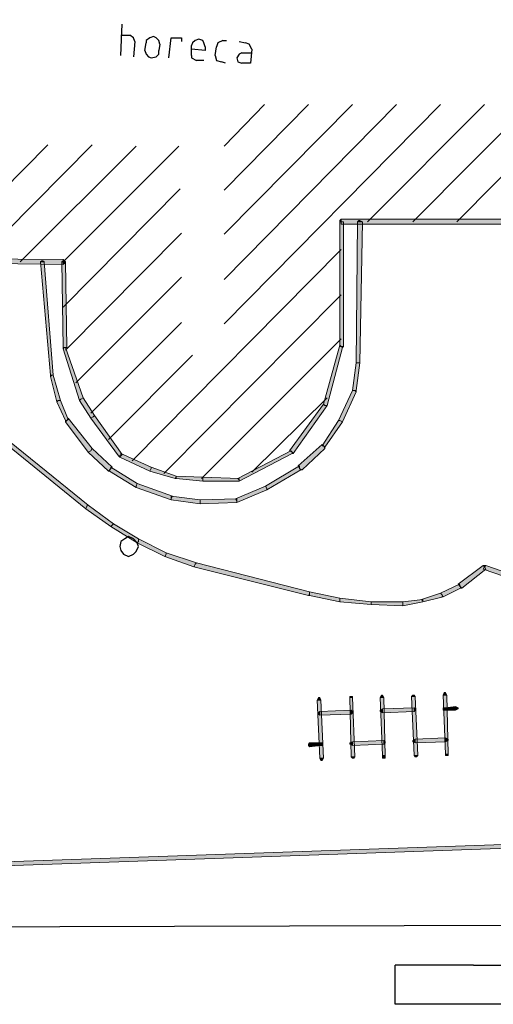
# Model space of a CAD drawing. Header units: millimetres. Extents: x -27 to 2301, y -256 to 766.
# Tile 30 of 97: x 180 to 192, y 82 to 107. Entities that reach past the tile are written whole.
import ezdxf

# ---------------------------------------------------------------- set-up
doc = ezdxf.new("R2010")
doc.units = ezdxf.units.MM
doc.layers.add('SIV-ONDERGROND-ALG', color=251, linetype='Continuous')
doc.layers.add('SIV-VRI-DETECTIE', color=4, linetype='Continuous')

# ---------------------------------------------------------------- blocks, each defined once
blk = doc.blocks.new('5x1')
at = {"layer": 'SIV-VRI-DETECTIE'}
for p, q in [((2, 0.5), (0, 0.5)), ((0, -0.5), (0, 0.5)), ((2, 0.5), (4, 0.5)), ((4, 0.5), (5, 0.5)), ((5, 0.5), (5, -0.5)), ((2, -0.5), (0, -0.5)), ((4, -0.5), (2, -0.5)), ((4, -0.5), (5, -0.5))]:
    blk.add_line(p, q, dxfattribs=at)

msp = doc.modelspace()

# ---------------------------------------------------------------- hatches: boundary and pattern name
at = {"layer": 'SIV-ONDERGROND-ALG'}
h = msp.add_hatch(color=256, dxfattribs=at)
h.dxf.hatch_style = 2
h.paths.add_polyline_path([(188.056, 102.272), (188.056, 102.304), (188.089, 102.336), (188.089, 102.272)])
h = msp.add_hatch(color=256, dxfattribs=at)
h.dxf.hatch_style = 2
h.paths.add_polyline_path([(188.089, 99.088), (188.153, 99.088), (188.153, 102.272), (188.056, 102.272), (188.056, 99.088)])
h = msp.add_hatch(color=256, dxfattribs=at)
h.dxf.hatch_style = 2
h.paths.add_polyline_path([(188.089, 102.272), (188.089, 102.208), (194.94, 102.208), (194.94, 102.336), (188.089, 102.336)])
h = msp.add_hatch(color=256, dxfattribs=at)
h.dxf.hatch_style = 2
h.paths.add_polyline_path([(188.507, 98.67), (188.571, 98.67), (188.635, 102.272), (188.507, 102.272), (188.475, 98.67)])
h = msp.add_hatch(color=256, dxfattribs=at)
h.dxf.hatch_style = 2
h.paths.add_polyline_path([(188.507, 102.272), (188.539, 102.304), (188.571, 102.304), (188.635, 102.272), (188.571, 102.272)])
h = msp.add_hatch(color=256, dxfattribs=at)
h.dxf.hatch_style = 2
h.paths.add_polyline_path([(176.348, 101.275), (176.348, 101.243), (180.98, 101.178), (180.98, 101.307), (176.348, 101.339)])
h = msp.add_hatch(color=256, dxfattribs=at)
h.dxf.hatch_style = 2
h.paths.add_polyline_path([(180.401, 101.243), (180.433, 101.275), (180.465, 101.275), (180.498, 101.243), (180.465, 101.243)])
h = msp.add_hatch(color=256, dxfattribs=at)
h.dxf.hatch_style = 2
h.paths.add_polyline_path([(180.465, 101.243), (180.401, 101.243), (180.658, 98.348), (180.723, 98.348), (180.498, 101.243)])
h = msp.add_hatch(color=256, dxfattribs=at)
h.dxf.hatch_style = 2
h.paths.add_polyline_path([(180.948, 101.243), (180.98, 101.275), (181.012, 101.275), (181.044, 101.243), (180.98, 101.243)])
h = msp.add_hatch(color=256, dxfattribs=at)
h.dxf.hatch_style = 2
h.paths.add_polyline_path([(180.98, 101.243), (180.948, 101.243), (180.98, 99.056), (181.077, 99.056), (181.044, 101.243)])
h = msp.add_hatch(color=256, dxfattribs=at)
h.dxf.hatch_style = 2
h.paths.add_polyline_path([(180.98, 101.307), (181.044, 101.243), (181.044, 101.211), (180.98, 101.178), (180.98, 101.243)])
h = msp.add_hatch(color=256, dxfattribs=at)
h.dxf.hatch_style = 2
h.paths.add_polyline_path([(176.123, 99.409), (176.091, 99.377), (181.559, 94.938), (181.591, 95.003), (181.623, 95.035), (176.155, 99.442)])
h = msp.add_hatch(color=256, dxfattribs=at)
h.dxf.hatch_style = 2
h.paths.add_polyline_path([(187.67, 97.576), (187.735, 97.576), (188.121, 99.056), (188.089, 99.088), (188.056, 99.12), (187.638, 97.608)])
h = msp.add_hatch(color=256, dxfattribs=at)
h.dxf.hatch_style = 2
h.paths.add_polyline_path([(180.98, 99.056), (180.98, 99.023), (181.012, 99.056)])
h = msp.add_hatch(color=256, dxfattribs=at)
h.dxf.hatch_style = 2
h.paths.add_polyline_path([(181.012, 99.056), (180.98, 99.023), (181.398, 97.705), (181.43, 97.737), (181.495, 97.769), (181.044, 99.056)])
h = msp.add_hatch(color=256, dxfattribs=at)
h.dxf.hatch_style = 2
h.paths.add_polyline_path([(188.121, 99.056), (188.153, 99.088), (188.089, 99.088)])
h = msp.add_hatch(color=256, dxfattribs=at)
h.dxf.hatch_style = 2
h.paths.add_polyline_path([(188.442, 97.962), (188.475, 97.962), (188.571, 98.67), (188.475, 98.67), (188.378, 97.962)])
h = msp.add_hatch(color=256, dxfattribs=at)
h.dxf.hatch_style = 2
h.paths.add_polyline_path([(180.658, 98.348), (180.658, 98.316), (180.691, 98.348)])
h = msp.add_hatch(color=256, dxfattribs=at)
h.dxf.hatch_style = 2
h.paths.add_polyline_path([(180.691, 98.348), (180.658, 98.316), (180.819, 97.672), (180.851, 97.705), (180.916, 97.705), (180.723, 98.348)])
h = msp.add_hatch(color=256, dxfattribs=at)
h.dxf.hatch_style = 2
h.paths.add_polyline_path([(188.056, 97.19), (188.121, 97.158), (188.475, 97.93), (188.442, 97.962), (188.378, 97.962), (188.024, 97.19)])
h = msp.add_hatch(color=256, dxfattribs=at)
h.dxf.hatch_style = 2
h.paths.add_polyline_path([(188.475, 97.93), (188.475, 97.962), (188.442, 97.962)])
h = msp.add_hatch(color=256, dxfattribs=at)
h.dxf.hatch_style = 2
h.paths.add_polyline_path([(180.851, 97.705), (180.819, 97.672), (181.044, 97.19), (181.077, 97.19), (181.109, 97.222), (180.916, 97.705)])
h = msp.add_hatch(color=256, dxfattribs=at)
h.dxf.hatch_style = 2
h.paths.add_polyline_path([(181.43, 97.737), (181.398, 97.705), (181.688, 97.254), (181.752, 97.287), (181.784, 97.319), (181.495, 97.769)])
h = msp.add_hatch(color=256, dxfattribs=at)
h.dxf.hatch_style = 2
h.paths.add_polyline_path([(186.834, 96.386), (186.866, 96.354), (187.735, 97.576), (187.67, 97.576), (187.638, 97.608), (186.77, 96.418)])
h = msp.add_hatch(color=256, dxfattribs=at)
h.dxf.hatch_style = 2
h.paths.add_polyline_path([(187.703, 97.576), (187.735, 97.576), (187.735, 97.544), (187.703, 97.544)])
h = msp.add_hatch(color=256, dxfattribs=at)
h.dxf.hatch_style = 2
h.paths.add_polyline_path([(181.077, 97.19), (181.044, 97.158), (181.623, 96.386), (181.688, 96.418), (181.72, 96.482), (181.109, 97.254)])
h = msp.add_hatch(color=256, dxfattribs=at)
h.dxf.hatch_style = 2
h.paths.add_polyline_path([(181.044, 97.19), (181.044, 97.158), (181.077, 97.19)])
h = msp.add_hatch(color=256, dxfattribs=at)
h.dxf.hatch_style = 2
h.paths.add_polyline_path([(181.752, 97.287), (181.688, 97.254), (182.395, 96.289), (182.46, 96.289), (182.492, 96.322), (181.784, 97.319)])
h = msp.add_hatch(color=256, dxfattribs=at)
h.dxf.hatch_style = 2
h.paths.add_polyline_path([(181.688, 97.254), (181.688, 97.287), (181.72, 97.254)])
h = msp.add_hatch(color=256, dxfattribs=at)
h.dxf.hatch_style = 2
h.paths.add_polyline_path([(187.638, 96.547), (187.67, 96.515), (188.121, 97.158), (188.056, 97.19), (188.024, 97.19), (187.606, 96.547)])
h = msp.add_hatch(color=256, dxfattribs=at)
h.dxf.hatch_style = 2
h.paths.add_polyline_path([(181.688, 96.418), (181.623, 96.386), (182.138, 95.903), (182.202, 95.968), (182.235, 96), (181.72, 96.482)])
h = msp.add_hatch(color=256, dxfattribs=at)
h.dxf.hatch_style = 2
h.paths.add_polyline_path([(182.46, 96.289), (182.428, 96.257), (183.2, 95.903), (183.232, 95.968), (183.232, 96), (182.46, 96.354)])
h = msp.add_hatch(color=256, dxfattribs=at)
h.dxf.hatch_style = 2
h.paths.add_polyline_path([(185.483, 95.678), (185.483, 95.646), (186.834, 96.354), (186.834, 96.386), (186.802, 96.418), (185.451, 95.71)])
h = msp.add_hatch(color=256, dxfattribs=at)
h.dxf.hatch_style = 2
h.paths.add_polyline_path([(186.834, 96.354), (186.866, 96.354), (186.834, 96.386)])
h = msp.add_hatch(color=256, dxfattribs=at)
h.dxf.hatch_style = 2
h.paths.add_polyline_path([(187.027, 95.968), (187.091, 95.936), (187.67, 96.482), (187.638, 96.547), (187.606, 96.579), (186.995, 96.032)])
h = msp.add_hatch(color=256, dxfattribs=at)
h.dxf.hatch_style = 2
h.paths.add_polyline_path([(187.67, 96.482), (187.67, 96.515), (187.638, 96.547)])
h = msp.add_hatch(color=256, dxfattribs=at)
h.dxf.hatch_style = 2
h.paths.add_polyline_path([(182.395, 96.289), (182.428, 96.257), (182.46, 96.289)])
h = msp.add_hatch(color=256, dxfattribs=at)
h.dxf.hatch_style = 2
h.paths.add_polyline_path([(182.138, 95.903), (182.17, 95.903), (182.202, 95.968)])
h = msp.add_hatch(color=256, dxfattribs=at)
h.dxf.hatch_style = 2
h.paths.add_polyline_path([(182.202, 95.968), (182.17, 95.903), (182.846, 95.485), (182.846, 95.517), (182.878, 95.582), (182.202, 96)])
h = msp.add_hatch(color=256, dxfattribs=at)
h.dxf.hatch_style = 2
h.paths.add_polyline_path([(183.232, 95.968), (183.2, 95.903), (183.843, 95.71), (183.875, 95.743), (183.875, 95.775), (183.232, 96)])
h = msp.add_hatch(color=256, dxfattribs=at)
h.dxf.hatch_style = 2
h.paths.add_polyline_path([(186.191, 95.453), (186.191, 95.421), (187.059, 95.936), (187.027, 95.968), (187.027, 96.032), (186.159, 95.517)])
h = msp.add_hatch(color=256, dxfattribs=at)
h.dxf.hatch_style = 2
h.paths.add_polyline_path([(187.059, 95.936), (187.091, 95.936), (187.027, 95.968)])
h = msp.add_hatch(color=256, dxfattribs=at)
h.dxf.hatch_style = 2
h.paths.add_polyline_path([(182.846, 95.517), (182.846, 95.485), (183.746, 95.164), (183.746, 95.196), (183.778, 95.26), (182.878, 95.582)])
h = msp.add_hatch(color=256, dxfattribs=at)
h.dxf.hatch_style = 2
h.paths.add_polyline_path([(183.843, 95.71), (183.875, 95.71), (183.875, 95.743)])
h = msp.add_hatch(color=256, dxfattribs=at)
h.dxf.hatch_style = 2
h.paths.add_polyline_path([(183.875, 95.743), (183.875, 95.71), (184.55, 95.646), (184.55, 95.743), (183.875, 95.775)])
h = msp.add_hatch(color=256, dxfattribs=at)
h.dxf.hatch_style = 2
h.paths.add_polyline_path([(184.55, 95.71), (184.55, 95.646), (185.483, 95.646), (185.483, 95.71), (184.55, 95.743)])
h = msp.add_hatch(color=256, dxfattribs=at)
h.dxf.hatch_style = 2
h.paths.add_polyline_path([(185.419, 95.131), (185.419, 95.099), (186.191, 95.421), (186.191, 95.453), (186.159, 95.517), (185.387, 95.196)])
h = msp.add_hatch(color=256, dxfattribs=at)
h.dxf.hatch_style = 2
h.paths.add_polyline_path([(183.746, 95.196), (183.746, 95.164), (184.486, 95.067), (184.486, 95.164), (183.746, 95.26)])
h = msp.add_hatch(color=256, dxfattribs=at)
h.dxf.hatch_style = 2
h.paths.add_polyline_path([(184.486, 95.131), (184.486, 95.067), (185.419, 95.099), (185.419, 95.196), (184.486, 95.164)])
h = msp.add_hatch(color=256, dxfattribs=at)
h.dxf.hatch_style = 2
h.paths.add_polyline_path([(181.591, 95.003), (181.559, 94.938), (182.202, 94.488), (182.235, 94.52), (182.267, 94.552), (181.623, 95.035)])
h = msp.add_hatch(color=256, dxfattribs=at)
h.dxf.hatch_style = 2
h.paths.add_polyline_path([(182.235, 94.52), (182.202, 94.488), (182.878, 94.07), (182.91, 94.102), (182.91, 94.167), (182.267, 94.552)])
h = msp.add_hatch(color=256, dxfattribs=at)
h.dxf.hatch_style = 2
h.paths.add_polyline_path([(182.202, 94.488), (182.235, 94.488), (182.202, 94.456)])
h = msp.add_hatch(color=256, dxfattribs=at)
h.dxf.hatch_style = 2
h.paths.add_polyline_path([(182.91, 94.102), (182.878, 94.07), (183.585, 93.716), (183.618, 93.781), (183.618, 93.813), (182.91, 94.167)])
h = msp.add_hatch(color=256, dxfattribs=at)
h.dxf.hatch_style = 2
h.paths.add_polyline_path([(183.618, 93.781), (183.585, 93.716), (184.325, 93.459), (184.357, 93.523), (184.39, 93.555), (183.618, 93.813)])
h = msp.add_hatch(color=256, dxfattribs=at)
h.dxf.hatch_style = 2
h.paths.add_polyline_path([(184.357, 93.523), (184.325, 93.459), (187.252, 92.719), (187.284, 92.751), (187.284, 92.816), (184.39, 93.555)])
h = msp.add_hatch(color=256, dxfattribs=at)
h.dxf.hatch_style = 2
h.paths.add_polyline_path([(184.325, 93.459), (184.325, 93.491), (184.357, 93.459)])
h = msp.add_hatch(color=256, dxfattribs=at)
h.dxf.hatch_style = 2
h.paths.add_polyline_path([(191.144, 92.944), (191.176, 92.912), (191.788, 93.395), (191.755, 93.459), (191.723, 93.491), (191.08, 93.009)])
h = msp.add_hatch(color=256, dxfattribs=at)
h.dxf.hatch_style = 2
h.paths.add_polyline_path([(191.723, 93.491), (191.788, 93.491), (191.755, 93.459)])
h = msp.add_hatch(color=256, dxfattribs=at)
h.dxf.hatch_style = 2
h.paths.add_polyline_path([(191.755, 93.459), (191.723, 93.395), (203.142, 89.47), (203.174, 89.503), (203.174, 89.535), (191.788, 93.491)])
h = msp.add_hatch(color=256, dxfattribs=at)
h.dxf.hatch_style = 2
h.paths.add_polyline_path([(187.284, 92.751), (187.284, 92.719), (188.056, 92.558), (188.056, 92.655), (187.284, 92.816)])
h = msp.add_hatch(color=256, dxfattribs=at)
h.dxf.hatch_style = 2
h.paths.add_polyline_path([(190.662, 92.751), (190.694, 92.687), (191.144, 92.912), (191.144, 92.944), (191.112, 93.009), (190.63, 92.783)])
h = msp.add_hatch(color=256, dxfattribs=at)
h.dxf.hatch_style = 2
h.paths.add_polyline_path([(191.144, 92.912), (191.176, 92.912), (191.144, 92.944)])
h = msp.add_hatch(color=256, dxfattribs=at)
h.dxf.hatch_style = 2
h.paths.add_polyline_path([(187.252, 92.719), (187.284, 92.719), (187.284, 92.751)])
h = msp.add_hatch(color=256, dxfattribs=at)
h.dxf.hatch_style = 2
h.paths.add_polyline_path([(188.056, 92.623), (188.056, 92.558), (188.861, 92.494), (188.861, 92.558), (188.056, 92.655)])
h = msp.add_hatch(color=256, dxfattribs=at)
h.dxf.hatch_style = 2
h.paths.add_polyline_path([(188.056, 92.558), (188.056, 92.59), (188.089, 92.558)])
h = msp.add_hatch(color=256, dxfattribs=at)
h.dxf.hatch_style = 2
h.paths.add_polyline_path([(189.665, 92.494), (189.665, 92.462), (190.179, 92.558), (190.179, 92.623), (189.665, 92.558)])
h = msp.add_hatch(color=256, dxfattribs=at)
h.dxf.hatch_style = 2
h.paths.add_polyline_path([(190.179, 92.59), (190.179, 92.558), (190.694, 92.687), (190.662, 92.751), (190.63, 92.783), (190.147, 92.623)])
h = msp.add_hatch(color=256, dxfattribs=at)
h.dxf.hatch_style = 2
h.paths.add_polyline_path([(190.662, 92.687), (190.662, 92.719), (190.694, 92.719), (190.694, 92.687)])
h = msp.add_hatch(color=256, dxfattribs=at)
h.dxf.hatch_style = 2
h.paths.add_polyline_path([(188.861, 92.526), (188.861, 92.494), (189.665, 92.462), (189.665, 92.558), (188.861, 92.558)])
h = msp.add_hatch(color=256, dxfattribs=at)
h.dxf.hatch_style = 2
h.paths.add_polyline_path([(187.477, 90.049), (187.51, 90.114), (187.542, 90.114), (187.574, 90.049), (187.542, 90.049)])
h = msp.add_hatch(color=256, dxfattribs=at)
h.dxf.hatch_style = 2
h.paths.add_polyline_path([(187.542, 90.049), (187.477, 90.049), (187.542, 88.57), (187.638, 88.57), (187.574, 90.049)])
h = msp.add_hatch(color=256, dxfattribs=at)
h.dxf.hatch_style = 2
h.paths.add_polyline_path([(188.314, 90.114), (188.314, 90.146), (188.378, 90.146), (188.378, 90.114), (188.346, 90.114)])
h = msp.add_hatch(color=256, dxfattribs=at)
h.dxf.hatch_style = 2
h.paths.add_polyline_path([(188.346, 90.114), (188.314, 90.114), (188.346, 88.602), (188.442, 88.602), (188.378, 90.114)])
h = msp.add_hatch(color=256, dxfattribs=at)
h.dxf.hatch_style = 2
h.paths.add_polyline_path([(189.086, 90.114), (189.118, 90.178), (189.15, 90.178), (189.182, 90.114), (189.15, 90.114)])
h = msp.add_hatch(color=256, dxfattribs=at)
h.dxf.hatch_style = 2
h.paths.add_polyline_path([(189.15, 90.114), (189.086, 90.114), (189.15, 88.634), (189.214, 88.634), (189.182, 90.114)])
h = msp.add_hatch(color=256, dxfattribs=at)
h.dxf.hatch_style = 2
h.paths.add_polyline_path([(189.89, 90.146), (189.922, 90.178), (189.954, 90.178), (189.986, 90.146), (189.922, 90.146)])
h = msp.add_hatch(color=256, dxfattribs=at)
h.dxf.hatch_style = 2
h.paths.add_polyline_path([(189.922, 90.146), (189.89, 90.146), (189.954, 88.634), (190.051, 88.634), (189.986, 90.146)])
h = msp.add_hatch(color=256, dxfattribs=at)
h.dxf.hatch_style = 2
h.paths.add_polyline_path([(190.694, 90.178), (190.726, 90.242), (190.758, 90.242), (190.79, 90.178), (190.758, 90.178)])
h = msp.add_hatch(color=256, dxfattribs=at)
h.dxf.hatch_style = 2
h.paths.add_polyline_path([(190.758, 90.178), (190.694, 90.178), (190.758, 88.666), (190.823, 88.666), (190.79, 90.178)])
h = msp.add_hatch(color=256, dxfattribs=at)
h.dxf.hatch_style = 2
h.paths.add_polyline_path([(189.15, 89.728), (189.086, 89.76), (189.086, 89.792), (189.15, 89.824), (189.15, 89.792)])
h = msp.add_hatch(color=256, dxfattribs=at)
h.dxf.hatch_style = 2
h.paths.add_polyline_path([(189.954, 89.792), (189.954, 89.856), (189.15, 89.824), (189.15, 89.728), (189.954, 89.76)])
h = msp.add_hatch(color=256, dxfattribs=at)
h.dxf.hatch_style = 2
h.paths.add_polyline_path([(189.954, 89.856), (189.986, 89.824), (189.986, 89.792), (189.954, 89.76), (189.954, 89.792)])
h = msp.add_hatch(color=256, dxfattribs=at)
h.dxf.hatch_style = 2
h.paths.add_polyline_path([(190.758, 89.792), (190.694, 89.792), (190.694, 89.856), (190.758, 89.856), (190.758, 89.824)])
h = msp.add_hatch(color=256, dxfattribs=at)
h.dxf.hatch_style = 2
h.paths.add_polyline_path([(191.016, 89.856), (191.016, 89.889), (190.758, 89.856), (190.758, 89.792), (191.016, 89.792)])
h = msp.add_hatch(color=256, dxfattribs=at)
h.dxf.hatch_style = 2
h.paths.add_polyline_path([(191.016, 89.889), (191.08, 89.856), (191.08, 89.824), (191.016, 89.792), (191.016, 89.856)])
h = msp.add_hatch(color=256, dxfattribs=at)
h.dxf.hatch_style = 2
h.paths.add_polyline_path([(187.542, 89.663), (187.51, 89.696), (187.51, 89.728), (187.542, 89.76), (187.542, 89.728)])
h = msp.add_hatch(color=256, dxfattribs=at)
h.dxf.hatch_style = 2
h.paths.add_polyline_path([(188.346, 89.728), (188.346, 89.792), (187.542, 89.76), (187.542, 89.663), (188.346, 89.696)])
h = msp.add_hatch(color=256, dxfattribs=at)
h.dxf.hatch_style = 2
h.paths.add_polyline_path([(188.346, 89.792), (188.378, 89.76), (188.378, 89.728), (188.346, 89.696), (188.346, 89.728)])
h = msp.add_hatch(color=256, dxfattribs=at)
h.dxf.hatch_style = 2
h.paths.add_polyline_path([(189.986, 88.956), (189.922, 88.988), (189.922, 89.02), (189.986, 89.052), (189.986, 89.02)])
h = msp.add_hatch(color=256, dxfattribs=at)
h.dxf.hatch_style = 2
h.paths.add_polyline_path([(190.758, 89.02), (190.758, 89.084), (189.986, 89.052), (189.986, 88.956), (190.758, 88.988)])
h = msp.add_hatch(color=256, dxfattribs=at)
h.dxf.hatch_style = 2
h.paths.add_polyline_path([(190.758, 89.084), (190.823, 89.052), (190.823, 89.02), (190.758, 88.988), (190.758, 89.02)])
h = msp.add_hatch(color=256, dxfattribs=at)
h.dxf.hatch_style = 2
h.paths.add_polyline_path([(187.284, 88.859), (187.252, 88.891), (187.252, 88.924), (187.284, 88.956), (187.284, 88.891)])
h = msp.add_hatch(color=256, dxfattribs=at)
h.dxf.hatch_style = 2
h.paths.add_polyline_path([(187.574, 88.924), (187.574, 88.956), (187.284, 88.956), (187.284, 88.859), (187.574, 88.891)])
h = msp.add_hatch(color=256, dxfattribs=at)
h.dxf.hatch_style = 2
h.paths.add_polyline_path([(187.574, 88.956), (187.606, 88.956), (187.606, 88.891), (187.574, 88.891), (187.574, 88.924)])
h = msp.add_hatch(color=256, dxfattribs=at)
h.dxf.hatch_style = 2
h.paths.add_polyline_path([(188.378, 88.891), (188.314, 88.924), (188.314, 88.956), (188.378, 88.988), (188.378, 88.956)])
h = msp.add_hatch(color=256, dxfattribs=at)
h.dxf.hatch_style = 2
h.paths.add_polyline_path([(189.182, 88.956), (189.182, 89.02), (188.378, 88.988), (188.378, 88.891), (189.182, 88.924)])
h = msp.add_hatch(color=256, dxfattribs=at)
h.dxf.hatch_style = 2
h.paths.add_polyline_path([(189.182, 89.02), (189.214, 88.988), (189.214, 88.956), (189.182, 88.924), (189.182, 88.956)])
h = msp.add_hatch(color=256, dxfattribs=at)
h.dxf.hatch_style = 2
h.paths.add_polyline_path([(187.638, 88.57), (187.606, 88.505), (187.574, 88.505), (187.542, 88.57), (187.606, 88.57)])
h = msp.add_hatch(color=256, dxfattribs=at)
h.dxf.hatch_style = 2
h.paths.add_polyline_path([(188.442, 88.602), (188.41, 88.57), (188.378, 88.57), (188.346, 88.602), (188.378, 88.602)])
h = msp.add_hatch(color=256, dxfattribs=at)
h.dxf.hatch_style = 2
h.paths.add_polyline_path([(189.214, 88.634), (189.214, 88.57), (189.15, 88.57), (189.15, 88.634), (189.182, 88.634)])
h = msp.add_hatch(color=256, dxfattribs=at)
h.dxf.hatch_style = 2
h.paths.add_polyline_path([(190.051, 88.634), (190.019, 88.602), (189.986, 88.602), (189.954, 88.634), (189.986, 88.634)])
h = msp.add_hatch(color=256, dxfattribs=at)
h.dxf.hatch_style = 2
h.paths.add_polyline_path([(190.823, 88.666), (190.823, 88.634), (190.758, 88.634), (190.758, 88.666), (190.79, 88.666)])
h = msp.add_hatch(color=256, dxfattribs=at)
h.dxf.hatch_style = 2
h.paths.add_polyline_path([(178.986, 85.868), (178.986, 85.804), (211.376, 86.929), (211.376, 87.026), (178.986, 85.9)])

# ---------------------------------------------------------------- linework, layer by layer
at = {"layer": 'SIV-ONDERGROND-ALG', "lineweight": 25}
for points in [[(191.048, 102.272), (198.06, 109.348)], [(189.922, 102.272), (196.13, 108.512)], [(182.46, 106.518), (182.492, 107.322)], [(182.46, 107.033), (182.685, 107.033)], [(182.814, 106.872), (182.781, 106.968), (182.685, 107.033)], [(183.457, 106.807), (183.425, 106.904), (183.36, 106.968), (183.296, 107), (183.2, 106.968), (183.103, 106.904), (183.103, 106.84)], [(183.682, 106.454), (183.746, 106.968), (184.004, 106.968), (184.004, 106.872)], [(184.615, 106.743), (184.583, 106.84), (184.55, 106.904), (184.454, 106.936), (184.357, 106.904), (184.293, 106.84), (184.261, 106.775)], [(185.065, 106.904), (184.936, 106.84), (184.904, 106.743)], [(185.065, 106.904), (185.162, 106.904)], [(182.814, 106.872), (182.781, 106.486)], [(183.071, 106.647), (183.103, 106.84)], [(183.457, 106.807), (183.425, 106.647)], [(184.261, 106.518), (184.261, 106.775)], [(184.615, 106.743), (184.615, 106.647), (184.261, 106.679)], [(184.872, 106.518), (184.904, 106.743)], [(185.483, 106.872), (185.644, 106.84)], [(185.805, 106.679), (185.773, 106.325), (185.548, 106.325)], [(185.805, 106.679), (185.741, 106.807), (185.644, 106.84)], [(183.071, 106.647), (183.103, 106.55), (183.167, 106.486), (183.232, 106.454), (183.36, 106.486), (183.425, 106.55), (183.425, 106.647)], [(184.261, 106.518), (184.261, 106.454), (184.39, 106.389)], [(184.872, 106.518), (184.904, 106.389), (185.033, 106.357)], [(185.548, 106.582), (185.483, 106.55), (185.419, 106.454), (185.451, 106.357), (185.548, 106.325)], [(185.548, 106.582), (185.805, 106.582)], [(184.583, 106.389), (184.39, 106.389)], [(185.129, 106.325), (185.033, 106.357)], [(185.097, 104.202), (186.127, 105.263)], [(185.097, 103.076), (187.252, 105.263)], [(185.097, 101.95), (188.378, 105.263)], [(185.097, 100.793), (189.504, 105.263)], [(185.097, 99.667), (190.63, 105.263)], [(188.764, 102.272), (191.755, 105.263)], [(177.635, 101.243), (180.594, 104.234)], [(178.761, 101.243), (181.72, 104.234)], [(179.886, 101.243), (182.846, 104.202)], [(180.98, 101.243), (183.939, 104.202)], [(180.98, 100.085), (183.971, 103.108)], [(181.044, 98.991), (184.004, 101.983)], [(182.749, 96.161), (188.089, 101.564)], [(181.302, 98.155), (184.004, 100.857)], [(183.553, 95.839), (188.089, 100.407)], [(181.688, 97.383), (184.004, 99.699)], [(184.518, 95.71), (188.089, 99.281)], [(182.138, 96.708), (184.293, 98.863)], [(185.805, 95.871), (187.735, 97.769)], [(182.91, 93.974), (182.878, 94.07), (182.781, 94.167), (182.653, 94.231), (182.556, 94.167), (182.46, 94.102), (182.428, 93.974), (182.46, 93.877), (182.524, 93.781), (182.653, 93.716), (182.781, 93.781), (182.846, 93.845), (182.91, 93.974)], [(133.923, 84.131), (210.25, 84.356)]]:
    msp.add_lwpolyline(points, dxfattribs=at)
at = {"layer": 'SIV-ONDERGROND-ALG', "lineweight": 5}
for points in [[(188.056, 102.272), (188.056, 102.272), (188.056, 102.304), (188.089, 102.336)], [(188.089, 99.088), (188.153, 99.088), (188.153, 102.272), (188.056, 102.272), (188.056, 99.088), (188.089, 99.088)], [(188.089, 102.272), (188.089, 102.208), (194.94, 102.208), (194.94, 102.336), (188.089, 102.336), (188.089, 102.272)], [(188.507, 98.67), (188.571, 98.67), (188.635, 102.272), (188.507, 102.272), (188.475, 98.67), (188.507, 98.67)], [(188.507, 102.272), (188.539, 102.304), (188.571, 102.304), (188.635, 102.272)], [(176.348, 101.275), (176.348, 101.243), (180.98, 101.178), (180.98, 101.307), (176.348, 101.339), (176.348, 101.275)], [(180.401, 101.243), (180.433, 101.275), (180.465, 101.275), (180.498, 101.243)], [(180.465, 101.243), (180.401, 101.243), (180.658, 98.348), (180.723, 98.348), (180.498, 101.243), (180.465, 101.243)], [(180.948, 101.243), (180.98, 101.275), (181.012, 101.275), (181.044, 101.243)], [(180.98, 101.243), (180.948, 101.243), (180.98, 99.056), (181.077, 99.056), (181.044, 101.243), (180.98, 101.243)], [(180.98, 101.307), (181.044, 101.243), (181.044, 101.211), (180.98, 101.178)], [(176.123, 99.409), (176.091, 99.377), (181.559, 94.938), (181.591, 95.003), (181.623, 95.035), (176.155, 99.442), (176.123, 99.409)], [(187.67, 97.576), (187.735, 97.576), (188.121, 99.056), (188.089, 99.088), (188.056, 99.12), (187.638, 97.608), (187.67, 97.576)], [(180.98, 99.056), (180.98, 99.023)], [(181.012, 99.056), (180.98, 99.023), (181.398, 97.705), (181.43, 97.737), (181.495, 97.769), (181.044, 99.056), (181.012, 99.056)], [(188.121, 99.056), (188.153, 99.088)], [(188.442, 97.962), (188.475, 97.962), (188.571, 98.67), (188.475, 98.67), (188.378, 97.962), (188.442, 97.962)], [(188.571, 98.67), (188.571, 98.67)], [(180.658, 98.348), (180.658, 98.316)], [(180.691, 98.348), (180.658, 98.316), (180.819, 97.672), (180.851, 97.705), (180.916, 97.705), (180.723, 98.348), (180.691, 98.348)], [(188.056, 97.19), (188.121, 97.158), (188.475, 97.93), (188.442, 97.962), (188.378, 97.962), (188.024, 97.19), (188.056, 97.19)], [(188.475, 97.93), (188.475, 97.962)], [(180.851, 97.705), (180.819, 97.672), (181.044, 97.19), (181.077, 97.19), (181.109, 97.222), (180.916, 97.705), (180.851, 97.705)], [(181.43, 97.737), (181.398, 97.705), (181.688, 97.254), (181.752, 97.287), (181.784, 97.319), (181.495, 97.769), (181.43, 97.737)], [(186.834, 96.386), (186.866, 96.354), (187.735, 97.576), (187.67, 97.576), (187.638, 97.608), (186.77, 96.418), (186.834, 96.386)], [(181.077, 97.19), (181.044, 97.158), (181.623, 96.386), (181.688, 96.418), (181.72, 96.482), (181.109, 97.254), (181.077, 97.19)], [(181.044, 97.19), (181.044, 97.158)], [(181.752, 97.287), (181.688, 97.254), (182.395, 96.289), (182.46, 96.289), (182.492, 96.322), (181.784, 97.319), (181.752, 97.287)], [(187.638, 96.547), (187.67, 96.515), (188.121, 97.158), (188.056, 97.19), (188.024, 97.19), (187.606, 96.547), (187.638, 96.547)], [(181.688, 96.418), (181.623, 96.386), (182.138, 95.903), (182.202, 95.968), (182.235, 96), (181.72, 96.482), (181.688, 96.418)], [(182.46, 96.289), (182.428, 96.257), (183.2, 95.903), (183.232, 95.968), (183.232, 96), (182.46, 96.354), (182.46, 96.289)], [(185.483, 95.678), (185.483, 95.646), (186.834, 96.354), (186.834, 96.386), (186.802, 96.418), (185.451, 95.71), (185.483, 95.678)], [(186.834, 96.354), (186.866, 96.354)], [(187.027, 95.968), (187.091, 95.936), (187.67, 96.482), (187.638, 96.547), (187.606, 96.579), (186.995, 96.032), (187.027, 95.968)], [(187.67, 96.482), (187.67, 96.515)], [(182.395, 96.289), (182.428, 96.257)], [(182.138, 95.903), (182.17, 95.903)], [(182.202, 95.968), (182.17, 95.903), (182.846, 95.485), (182.846, 95.517), (182.878, 95.582), (182.202, 96), (182.202, 95.968)], [(183.232, 95.968), (183.2, 95.903), (183.843, 95.71), (183.875, 95.743), (183.875, 95.775), (183.232, 96), (183.232, 95.968)], [(186.191, 95.453), (186.191, 95.421), (187.059, 95.936), (187.027, 95.968), (187.027, 96.032), (186.159, 95.517), (186.191, 95.453)], [(187.059, 95.936), (187.091, 95.936)], [(182.846, 95.517), (182.846, 95.485), (183.746, 95.164), (183.746, 95.196), (183.778, 95.26), (182.878, 95.582), (182.846, 95.517)], [(183.843, 95.71), (183.875, 95.71)], [(183.875, 95.743), (183.875, 95.71), (184.55, 95.646), (184.55, 95.743), (183.875, 95.775), (183.875, 95.743)], [(184.55, 95.71), (184.55, 95.646), (185.483, 95.646), (185.483, 95.71), (184.55, 95.743), (184.55, 95.71)], [(185.483, 95.646), (185.483, 95.646)], [(185.419, 95.131), (185.419, 95.099), (186.191, 95.421), (186.191, 95.453), (186.159, 95.517), (185.387, 95.196), (185.419, 95.131)], [(183.746, 95.196), (183.746, 95.164), (184.486, 95.067), (184.486, 95.164), (183.746, 95.26), (183.746, 95.196)], [(183.746, 95.164), (183.746, 95.164)], [(184.486, 95.131), (184.486, 95.067), (185.419, 95.099), (185.419, 95.196), (184.486, 95.164), (184.486, 95.131)], [(185.419, 95.099), (185.419, 95.099)], [(181.591, 95.003), (181.559, 94.938), (182.202, 94.488), (182.235, 94.52), (182.267, 94.552), (181.623, 95.035), (181.591, 95.003)], [(181.559, 94.938), (181.559, 94.938)], [(182.235, 94.52), (182.202, 94.488), (182.878, 94.07), (182.91, 94.102), (182.91, 94.167), (182.267, 94.552), (182.235, 94.52)], [(182.91, 94.102), (182.878, 94.07), (183.585, 93.716), (183.618, 93.781), (183.618, 93.813), (182.91, 94.167), (182.91, 94.102)], [(183.618, 93.781), (183.585, 93.716), (184.325, 93.459), (184.357, 93.523), (184.39, 93.555), (183.618, 93.813), (183.618, 93.781)], [(184.357, 93.523), (184.325, 93.459), (187.252, 92.719), (187.284, 92.751), (187.284, 92.816), (184.39, 93.555), (184.357, 93.523)], [(191.144, 92.944), (191.176, 92.912), (191.788, 93.395), (191.755, 93.459), (191.723, 93.491), (191.08, 93.009), (191.144, 92.944)], [(191.723, 93.491), (191.788, 93.491)], [(191.755, 93.459), (191.723, 93.395), (203.142, 89.47), (203.174, 89.503), (203.174, 89.535), (191.788, 93.491), (191.755, 93.459)], [(187.284, 92.751), (187.284, 92.719), (188.056, 92.558), (188.056, 92.655), (187.284, 92.816), (187.284, 92.751)], [(190.662, 92.751), (190.694, 92.687), (191.144, 92.912), (191.144, 92.944), (191.112, 93.009), (190.63, 92.783), (190.662, 92.751)], [(191.144, 92.912), (191.176, 92.912)], [(187.252, 92.719), (187.284, 92.719)], [(188.056, 92.623), (188.056, 92.558), (188.861, 92.494), (188.861, 92.558), (188.056, 92.655), (188.056, 92.623)], [(189.665, 92.494), (189.665, 92.462), (190.179, 92.558), (190.179, 92.623), (189.665, 92.558), (189.665, 92.494)], [(190.179, 92.59), (190.179, 92.558), (190.694, 92.687), (190.662, 92.751), (190.63, 92.783), (190.147, 92.623), (190.179, 92.59)], [(188.861, 92.526), (188.861, 92.494), (189.665, 92.462), (189.665, 92.558), (188.861, 92.558), (188.861, 92.526)], [(190.179, 92.558), (190.179, 92.558)], [(187.477, 90.049), (187.51, 90.114), (187.542, 90.114), (187.574, 90.049)], [(187.542, 90.049), (187.477, 90.049), (187.542, 88.57), (187.638, 88.57), (187.574, 90.049), (187.542, 90.049)], [(188.314, 90.114), (188.314, 90.146), (188.378, 90.146), (188.378, 90.114)], [(188.346, 90.114), (188.314, 90.114), (188.346, 88.602), (188.442, 88.602), (188.378, 90.114), (188.346, 90.114)], [(189.086, 90.114), (189.118, 90.178), (189.15, 90.178), (189.182, 90.114)], [(189.15, 90.114), (189.086, 90.114), (189.15, 88.634), (189.214, 88.634), (189.182, 90.114), (189.15, 90.114)], [(189.89, 90.146), (189.922, 90.178), (189.954, 90.178), (189.986, 90.146)], [(189.922, 90.146), (189.89, 90.146), (189.954, 88.634), (190.051, 88.634), (189.986, 90.146), (189.922, 90.146)], [(190.694, 90.178), (190.726, 90.242), (190.758, 90.242), (190.79, 90.178)], [(190.758, 90.178), (190.694, 90.178), (190.758, 88.666), (190.823, 88.666), (190.79, 90.178), (190.758, 90.178)], [(189.15, 89.728), (189.086, 89.76), (189.086, 89.792), (189.15, 89.824)], [(189.954, 89.792), (189.954, 89.856), (189.15, 89.824), (189.15, 89.728), (189.954, 89.76), (189.954, 89.792)], [(189.954, 89.856), (189.986, 89.824), (189.986, 89.792), (189.954, 89.76)], [(190.758, 89.792), (190.694, 89.792), (190.694, 89.856), (190.758, 89.856)], [(191.016, 89.856), (191.016, 89.889), (190.758, 89.856), (190.758, 89.792), (191.016, 89.792), (191.016, 89.856)], [(191.016, 89.889), (191.08, 89.856), (191.08, 89.824), (191.016, 89.792)], [(187.542, 89.663), (187.51, 89.696), (187.51, 89.728), (187.542, 89.76)], [(188.346, 89.728), (188.346, 89.792), (187.542, 89.76), (187.542, 89.663), (188.346, 89.696), (188.346, 89.728)], [(188.346, 89.792), (188.378, 89.76), (188.378, 89.728), (188.346, 89.696)], [(189.986, 88.956), (189.922, 88.988), (189.922, 89.02), (189.986, 89.052)], [(190.758, 89.02), (190.758, 89.084), (189.986, 89.052), (189.986, 88.956), (190.758, 88.988), (190.758, 89.02)], [(190.758, 89.084), (190.823, 89.052), (190.823, 89.02), (190.758, 88.988)], [(187.284, 88.859), (187.252, 88.891), (187.252, 88.924), (187.284, 88.956)], [(187.574, 88.924), (187.574, 88.956), (187.284, 88.956), (187.284, 88.859), (187.574, 88.891), (187.574, 88.924)], [(187.574, 88.956), (187.606, 88.956), (187.606, 88.891), (187.574, 88.891)], [(188.378, 88.891), (188.314, 88.924), (188.314, 88.956), (188.378, 88.988)], [(189.182, 88.956), (189.182, 89.02), (188.378, 88.988), (188.378, 88.891), (189.182, 88.924), (189.182, 88.956)], [(189.182, 89.02), (189.214, 88.988), (189.214, 88.956), (189.182, 88.924)], [(187.638, 88.57), (187.606, 88.505), (187.574, 88.505), (187.542, 88.57)], [(188.442, 88.602), (188.41, 88.57), (188.378, 88.57), (188.346, 88.602)], [(189.214, 88.634), (189.214, 88.57), (189.15, 88.57), (189.15, 88.634)], [(190.051, 88.634), (190.019, 88.602), (189.986, 88.602), (189.954, 88.634)], [(190.823, 88.666), (190.823, 88.634), (190.758, 88.634), (190.758, 88.666)], [(178.986, 85.868), (178.986, 85.804), (211.376, 86.929), (211.376, 87.026), (178.986, 85.9), (178.986, 85.868)]]:
    msp.add_lwpolyline(points, dxfattribs=at)

# ---------------------------------------------------------------- block references
at = {"layer": 'SIV-VRI-DETECTIE'}
msp.add_blockref('5x1', (189.472, 82.78), dxfattribs=at)

doc.saveas('drawing.dxf')
